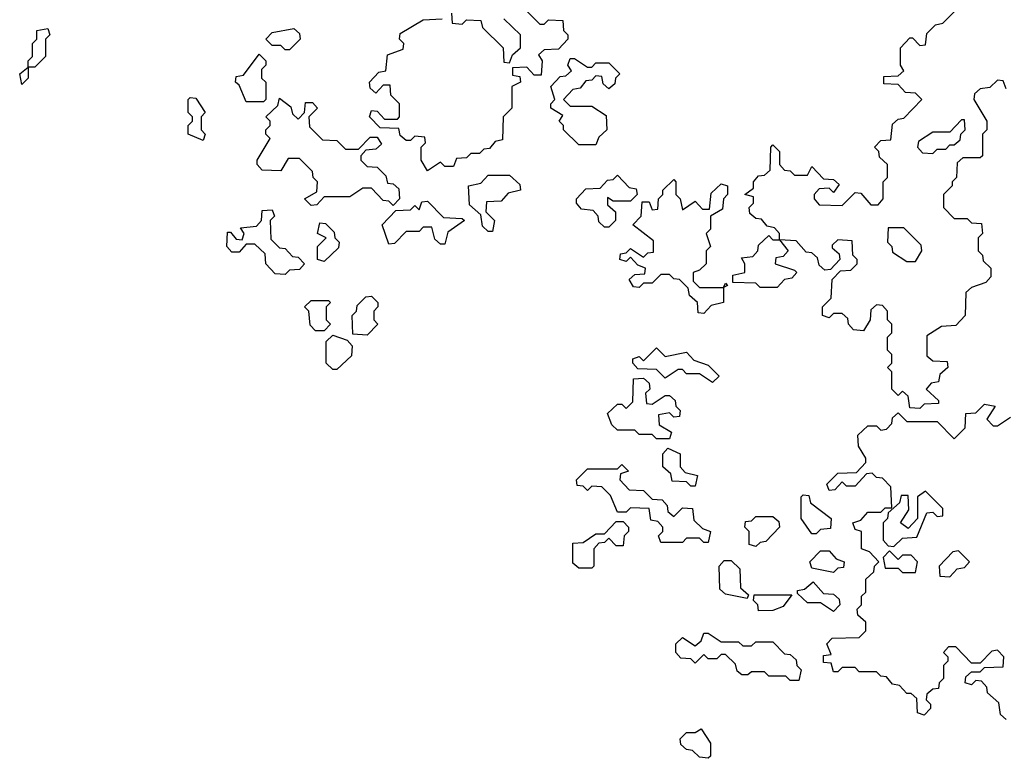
# Model space of a CAD drawing. Extents: x 2708302 to 2968450, y 494490 to 722710.
# Tile 72 of 256: x 2798400 to 2800681, y 635440 to 637150. Entities that reach past the tile are written whole.
import ezdxf

# ---------------------------------------------------------------- set-up
doc = ezdxf.new("R2010")
doc.units = 0

msp = doc.modelspace()

# ---------------------------------------------------------------- linework, layer by layer
at = {"layer": '0CON20XD'}
for points in [[(2799345, 636800), (2799330, 636825), (2799330, 636855), (2799340, 636865), (2799338.3, 636878.3), (2799315, 636880), (2799305, 636870), (2799295, 636870), (2799281.7, 636881.7), (2799278.3, 636898.3), (2799235, 636900), (2799210, 636925), (2799215, 636940), (2799228.3, 636938.3), (2799245, 636920), (2799275, 636920), (2799280, 636925), (2799280, 636955), (2799260, 636975), (2799258.3, 636998.3), (2799241.7, 636998.3), (2799225, 636980), (2799211.7, 636991.7), (2799210, 637005), (2799231.7, 637028.3), (2799248.3, 637031.7), (2799251.7, 637068.3), (2799288.3, 637081.7), (2799290, 637095), (2799280, 637105), (2799281.7, 637118.3), (2799335, 637150), (2799378.3, 637151.7)], [(2799575, 637170), (2799605, 637140), (2799615, 637140), (2799625, 637150), (2799658.3, 637148.3), (2799660, 637125), (2799670, 637115), (2799670, 637105), (2799648.3, 637081.7), (2799615, 637080), (2799601.7, 637068.3), (2799610, 637055), (2799608.3, 637021.7), (2799591.7, 637021.7), (2799575, 637040), (2799541.7, 637038.3), (2799541.7, 637021.7), (2799558.3, 637018.3), (2799560, 637005), (2799540, 636995), (2799540, 636945), (2799520, 636925), (2799518.3, 636871.7), (2799501.7, 636868.3), (2799488.3, 636851.7), (2799475, 636850), (2799465, 636840), (2799445, 636840), (2799435, 636830), (2799411.7, 636828.3), (2799405, 636810), (2799385, 636810), (2799375, 636820), (2799345, 636800)], [(2799400, 637165), (2799401.7, 637141.7), (2799425, 637140), (2799435, 637150), (2799468.3, 637148.3), (2799471.7, 637131.7), (2799520, 637085), (2799521.7, 637051.7), (2799535, 637050), (2799541.7, 637068.3), (2799560, 637085), (2799560, 637115), (2799521.7, 637151.7)], [(2800485, 636250), (2800461.7, 636251.7), (2800458.3, 636278.3), (2800445, 636290), (2800435, 636280), (2800420, 636295), (2800420, 636335), (2800410, 636345), (2800420, 636355), (2800420, 636375), (2800410, 636385), (2800410, 636415), (2800420, 636425), (2800420, 636445), (2800410, 636455), (2800410, 636475), (2800398.3, 636488.3), (2800385, 636490), (2800371.7, 636478.3), (2800370, 636455), (2800355, 636430), (2800331.7, 636431.7), (2800320, 636445), (2800318.3, 636458.3), (2800305, 636470), (2800285, 636470), (2800275, 636460), (2800260, 636465), (2800260, 636485), (2800280, 636505), (2800281.7, 636548.3), (2800301.7, 636568.3), (2800325, 636570), (2800340, 636585), (2800340, 636595), (2800330, 636605), (2800328.3, 636638.3), (2800295, 636640), (2800281.7, 636628.3), (2800281.7, 636621.7), (2800298.3, 636608.3), (2800300, 636595), (2800278.3, 636571.7), (2800265, 636570), (2800251.7, 636581.7), (2800248.3, 636598.3), (2800235, 636610), (2800221.7, 636611.7), (2800198.3, 636638.3), (2800160, 636640), (2800180, 636615), (2800168.3, 636601.7), (2800151.7, 636598.3), (2800150, 636585), (2800195, 636570), (2800200, 636565), (2800188.3, 636551.7), (2800171.7, 636548.3), (2800155, 636530), (2800115, 636530), (2800105, 636540), (2800051.7, 636541.7), (2800051.7, 636558.3), (2800080, 636565), (2800080, 636585), (2800071.7, 636598.3), (2800098.3, 636601.7), (2800110, 636615), (2800111.7, 636628.3), (2800135, 636650), (2800145, 636640), (2800160, 636640), (2800160, 636655), (2800148.3, 636668.3), (2800131.7, 636671.7), (2800118.3, 636688.3), (2800105, 636690), (2800091.7, 636701.7), (2800090, 636715), (2800100, 636725), (2800100, 636740), (2800080, 636745), (2800100, 636760), (2800100, 636775), (2800111.7, 636788.3), (2800125, 636790), (2800138.3, 636801.7), (2800140, 636855), (2800145, 636860), (2800160, 636845), (2800160, 636815), (2800171.7, 636801.7), (2800185, 636800), (2800195, 636790), (2800225, 636790), (2800235, 636810), (2800261.7, 636781.7), (2800285, 636780), (2800298.3, 636768.3), (2800285, 636750), (2800275, 636760), (2800251.7, 636758.3), (2800240, 636745), (2800240, 636735), (2800251.7, 636721.7), (2800305, 636720), (2800335, 636750), (2800348.3, 636748.3), (2800371.7, 636721.7), (2800388.3, 636721.7), (2800400, 636735), (2800400, 636775), (2800410, 636785), (2800410, 636815), (2800391.7, 636831.7), (2800390, 636845), (2800380, 636855), (2800395, 636870), (2800418.3, 636871.7), (2800421.7, 636908.3), (2800435, 636920), (2800448.3, 636921.7), (2800490, 636965), (2800475, 636980), (2800451.7, 636981.7), (2800435, 637000), (2800401.7, 637001.7), (2800401.7, 637018.3), (2800435, 637020), (2800448.3, 637031.7), (2800440, 637045), (2800440, 637085), (2800461.7, 637108.3), (2800468.3, 637108.3), (2800485, 637090), (2800498.3, 637091.7), (2800501.7, 637118.3), (2800521.7, 637138.3), (2800538.3, 637141.7), (2800568.3, 637171.7)], [(2798405, 637000), (2798400, 637025), (2798420, 637040), (2798420, 637055), (2798430, 637065), (2798430, 637095), (2798440, 637105), (2798440, 637125), (2798465, 637130), (2798470, 637115), (2798460, 637105), (2798460, 637065), (2798435, 637040), (2798420, 637040), (2798420, 637015), (2798405, 637000)], [(2799025, 637080), (2799015, 637080), (2799005, 637090), (2798985, 637090), (2798970, 637105), (2798985, 637120), (2799035, 637130), (2799048.3, 637118.3), (2799050, 637105), (2799025, 637080)], [(2798965, 636960), (2798925, 636960), (2798908.3, 636998.3), (2798900, 637005), (2798901.7, 637018.3), (2798918.3, 637021.7), (2798955, 637070), (2798970, 637055), (2798970, 637045), (2798960, 637035), (2798960, 637015), (2798970, 637005), (2798970, 636965), (2798965, 636960)], [(2799735, 636860), (2799695, 636860), (2799660, 636895), (2799660, 636905), (2799650, 636915), (2799658.3, 636928.3), (2799630, 636945), (2799630, 636955), (2799640, 636965), (2799630, 636995), (2799651.7, 637018.3), (2799665, 637020), (2799678.3, 637031.7), (2799670, 637045), (2799675, 637060), (2799685, 637060), (2799715, 637040), (2799725, 637040), (2799735, 637050), (2799765, 637050), (2799790, 637025), (2799780, 637015), (2799778.3, 637001.7), (2799765, 636990), (2799751.7, 637001.7), (2799748.3, 637018.3), (2799735, 637020), (2799725, 637010), (2799711.7, 637008.3), (2799698.3, 636991.7), (2799681.7, 636988.3), (2799660, 636965), (2799675, 636950), (2799725, 636950), (2799758.3, 636928.3), (2799760, 636895), (2799741.7, 636878.3), (2799735, 636860)], [(2800685, 636990), (2800678.3, 637008.3), (2800665, 637010), (2800647, 636993), (2800625, 636990), (2800611.7, 636978.3), (2800610, 636965), (2800640, 636915), (2800640, 636895), (2800630, 636885), (2800630, 636835), (2800625, 636830), (2800585, 636830), (2800571.7, 636818.3), (2800570, 636785), (2800560, 636775), (2800560, 636765), (2800540, 636745), (2800540, 636715), (2800565, 636690), (2800595, 636690), (2800605, 636680), (2800628.3, 636678.3), (2800630, 636655), (2800620, 636645), (2800620, 636615), (2800630, 636605), (2800631.7, 636591.7), (2800650, 636575), (2800650, 636555), (2800638.3, 636541.7), (2800605, 636530), (2800591.7, 636518.3), (2800590, 636465), (2800568.3, 636441.7), (2800535, 636440), (2800501.7, 636418.3), (2800501.7, 636371.7), (2800515, 636360), (2800548.3, 636358.3), (2800550, 636345), (2800531.7, 636328.3), (2800528.3, 636311.7), (2800511.7, 636308.3), (2800500, 636295), (2800528.3, 636268.3), (2800528.3, 636261.7), (2800495, 636260), (2800485, 636250)], [(2798825, 636870), (2798790, 636885), (2798790, 636905), (2798800, 636915), (2798800, 636925), (2798790, 636935), (2798790, 636965), (2798795, 636970), (2798808.3, 636968.3), (2798830, 636935), (2798820, 636925), (2798820, 636895), (2798830, 636885), (2798825, 636870)], [(2799265, 636720), (2799255, 636730), (2799241.7, 636731.7), (2799215, 636760), (2799195, 636760), (2799165, 636740), (2799105, 636740), (2799088.3, 636721.7), (2799075, 636720), (2799060, 636735), (2799088.3, 636751.7), (2799090, 636775), (2799080, 636785), (2799078.3, 636798.3), (2799048.3, 636828.3), (2799021.7, 636828.3), (2799005, 636800), (2798961.7, 636801.7), (2798950, 636815), (2798950, 636825), (2798980, 636875), (2798970, 636885), (2798970, 636895), (2798980, 636905), (2798980, 636915), (2798970, 636925), (2798998.3, 636951.7), (2799001.7, 636968.3), (2799028.3, 636948.3), (2799031.7, 636931.7), (2799045, 636920), (2799060, 636935), (2799061.7, 636958.3), (2799078.3, 636958.3), (2799090, 636945), (2799070, 636925), (2799071.7, 636901.7), (2799101.7, 636871.7), (2799135, 636870), (2799155, 636850), (2799185, 636850), (2799211.7, 636878.3), (2799228.3, 636878.3), (2799238.3, 636861.7), (2799225, 636850), (2799201.7, 636848.3), (2799190, 636835), (2799190, 636825), (2799205, 636810), (2799228.3, 636808.3), (2799248.3, 636788.3), (2799251.7, 636771.7), (2799265, 636770), (2799278.3, 636758.3), (2799280, 636735), (2799265, 636720)], [(2800515, 636840), (2800525, 636850), (2800545, 636850), (2800555, 636860), (2800565, 636860), (2800578.3, 636871.7), (2800580, 636885), (2800590, 636895), (2800588.3, 636918.3), (2800581.7, 636918.3), (2800555, 636890), (2800515, 636890), (2800481.7, 636868.3), (2800480, 636855), (2800491.7, 636841.7), (2800515, 636840)], [(2799495, 636660), (2799485, 636660), (2799471.7, 636671.7), (2799468.3, 636698.3), (2799441.7, 636721.7), (2799440, 636765), (2799468.3, 636771.7), (2799485, 636790), (2799535, 636790), (2799558.3, 636768.3), (2799560, 636755), (2799531.7, 636748.3), (2799515, 636730), (2799481.7, 636728.3), (2799480, 636705), (2799500, 636685), (2799495, 636660)], [(2799765, 636670), (2799755, 636670), (2799741.7, 636681.7), (2799740, 636695), (2799728.3, 636708.3), (2799701.7, 636711.7), (2799690, 636725), (2799690, 636735), (2799711.7, 636758.3), (2799745, 636760), (2799761.7, 636778.3), (2799775, 636780), (2799785, 636790), (2799811.7, 636761.7), (2799828.3, 636758.3), (2799830, 636745), (2799815, 636730), (2799775, 636730), (2799761.7, 636738.3), (2799761.7, 636721.7), (2799780, 636705), (2799780, 636685), (2799765, 636670)], [(2799985, 636470), (2799971.7, 636471.7), (2799970, 636495), (2799951.7, 636511.7), (2799948.3, 636528.3), (2799928.3, 636548.3), (2799915, 636550), (2799905, 636560), (2799885, 636560), (2799865, 636540), (2799845, 636540), (2799835, 636530), (2799821.7, 636531.7), (2799811.7, 636548.3), (2799825, 636560), (2799848.3, 636561.7), (2799850, 636575), (2799831.7, 636581.7), (2799815, 636600), (2799805, 636590), (2799790, 636595), (2799791.7, 636608.3), (2799805, 636610), (2799815, 636620), (2799845, 636600), (2799855, 636610), (2799868.3, 636611.7), (2799868.3, 636638.3), (2799820, 636675), (2799840, 636695), (2799841.7, 636728.3), (2799858.3, 636728.3), (2799865, 636710), (2799878.3, 636711.7), (2799880, 636735), (2799890, 636745), (2799890, 636755), (2799915, 636780), (2799920, 636775), (2799920, 636745), (2799930, 636735), (2799935, 636710), (2799965, 636730), (2799981.7, 636711.7), (2799998.3, 636711.7), (2800001.7, 636748.3), (2800025, 636770), (2800040, 636765), (2800040, 636745), (2800030, 636735), (2800028.3, 636711.7), (2800000, 636695), (2800000, 636665), (2799990, 636655), (2800000, 636625), (2799990, 636615), (2799990, 636585), (2799975, 636570), (2799960, 636565), (2799960, 636545), (2799975, 636530), (2800030, 636530), (2800035, 636540), (2800040, 636535), (2800030, 636530), (2800030, 636495), (2800001.7, 636488.3), (2799985, 636470)], [(2799385, 636630), (2799375, 636630), (2799361.7, 636641.7), (2799355, 636670), (2799335, 636670), (2799325, 636660), (2799295, 636660), (2799268.3, 636631.7), (2799255, 636630), (2799240, 636675), (2799271.7, 636708.3), (2799305, 636710), (2799315, 636720), (2799325, 636710), (2799331.7, 636728.3), (2799345, 636730), (2799381.7, 636691.7), (2799425, 636690), (2799430, 636685), (2799391.7, 636658.3), (2799385, 636630)], [(2799015, 636560), (2798991.7, 636561.7), (2798970, 636585), (2798968.3, 636608.3), (2798945, 636630), (2798925, 636630), (2798908.3, 636611.7), (2798891.7, 636611.7), (2798880, 636625), (2798881.7, 636658.3), (2798888.3, 636658.3), (2798901.7, 636641.7), (2798915, 636640), (2798920, 636655), (2798911.7, 636668.3), (2798948.3, 636671.7), (2798960, 636685), (2798961.7, 636708.3), (2798985, 636710), (2798990, 636695), (2798980, 636685), (2798981.7, 636641.7), (2799001.7, 636621.7), (2799015, 636620), (2799031.7, 636601.7), (2799045, 636600), (2799060, 636585), (2799048.3, 636571.7), (2799025, 636570), (2799015, 636560)], [(2799105, 636590), (2799090, 636595), (2799090, 636625), (2799110, 636645), (2799090, 636655), (2799095, 636680), (2799108.3, 636678.3), (2799128.3, 636658.3), (2799130, 636645), (2799140, 636635), (2799138.3, 636621.7), (2799105, 636590)], [(2800475, 636590), (2800490, 636615), (2800488.3, 636628.3), (2800448.3, 636668.3), (2800411.7, 636668.3), (2800410, 636635), (2800420, 636625), (2800421.7, 636611.7), (2800455, 636590), (2800475, 636590)], [(2799105, 636430), (2799085, 636430), (2799072.5, 636442.5), (2799070, 636475), (2799060, 636485), (2799075, 636500), (2799115, 636500), (2799120, 636495), (2799110, 636485), (2799110, 636455), (2799120, 636445), (2799105, 636430)], [(2799205, 636420), (2799171.7, 636421.7), (2799170, 636465), (2799180, 636475), (2799181.7, 636488.3), (2799201.7, 636508.3), (2799215, 636510), (2799230, 636495), (2799230, 636485), (2799220, 636475), (2799220, 636455), (2799230, 636445), (2799205, 636420)], [(2799135, 636340), (2799125, 636340), (2799110, 636355), (2799110, 636405), (2799125, 636420), (2799158.3, 636408.3), (2799170, 636395), (2799168.3, 636371.7), (2799135, 636340)], [(2800005, 636310), (2799975, 636330), (2799945, 636330), (2799935, 636340), (2799925, 636340), (2799895, 636320), (2799875, 636340), (2799831.7, 636341.7), (2799820, 636355), (2799820, 636365), (2799835, 636370), (2799845, 636360), (2799875, 636390), (2799895, 636370), (2799945, 636380), (2799961.7, 636361.7), (2799995, 636350), (2800020, 636325), (2800005, 636310)], [(2799905, 636180), (2799875, 636180), (2799865, 636190), (2799835, 636190), (2799825, 636200), (2799785, 636200), (2799771.7, 636211.7), (2799761.7, 636238.3), (2799785, 636260), (2799795, 636260), (2799805, 636250), (2799820, 636265), (2799821.7, 636318.3), (2799845, 636320), (2799858.3, 636308.3), (2799860, 636295), (2799850, 636285), (2799851.7, 636261.7), (2799865, 636260), (2799895, 636280), (2799905, 636280), (2799918.3, 636268.3), (2799920, 636255), (2799930, 636245), (2799928.3, 636231.7), (2799915, 636230), (2799905, 636240), (2799880, 636235), (2799881.7, 636211.7), (2799910, 636195), (2799905, 636180)], [(2800685, 635530), (2800671.7, 635541.7), (2800668.3, 635568.3), (2800641.7, 635591.7), (2800640, 635605), (2800628.3, 635618.3), (2800615, 635620), (2800605, 635610), (2800590, 635615), (2800591.7, 635628.3), (2800605, 635640), (2800625, 635640), (2800635, 635650), (2800678.3, 635651.7), (2800680, 635675), (2800665, 635690), (2800651.7, 635688.3), (2800625, 635660), (2800605, 635660), (2800568.3, 635698.3), (2800551.7, 635698.3), (2800540, 635685), (2800550, 635675), (2800550, 635665), (2800540, 635655), (2800540, 635625), (2800530, 635615), (2800528.3, 635601.7), (2800515, 635600), (2800501.7, 635588.3), (2800500, 635575), (2800510, 635565), (2800510, 635555), (2800495, 635540), (2800480, 635545), (2800478.3, 635578.3), (2800465, 635590), (2800455, 635590), (2800438.3, 635608.3), (2800421.7, 635611.7), (2800408.3, 635628.3), (2800395, 635630), (2800385, 635640), (2800345, 635640), (2800335, 635650), (2800305, 635650), (2800295, 635640), (2800285, 635640), (2800280, 635660), (2800261.7, 635661.7), (2800261.7, 635678.3), (2800280, 635680), (2800270, 635705), (2800281.7, 635718.3), (2800345, 635720), (2800360, 635735), (2800360, 635755), (2800341.7, 635771.7), (2800340, 635785), (2800350, 635795), (2800350, 635815), (2800360, 635825), (2800360, 635855), (2800378.3, 635871.7), (2800380, 635885), (2800390, 635895), (2800368.3, 635918.3), (2800350, 635925), (2800350, 635965), (2800335, 635970), (2800330, 635985), (2800348.3, 635991.7), (2800365, 636010), (2800395, 636010), (2800405, 636020), (2800420, 636020), (2800418.3, 636068.3), (2800398.3, 636088.3), (2800385, 636090), (2800375, 636100), (2800361.7, 636098.3), (2800335, 636070), (2800315, 636070), (2800305, 636080), (2800288.3, 636061.7), (2800275, 636060), (2800270, 636075), (2800295, 636100), (2800338.3, 636101.7), (2800360, 636125), (2800360, 636135), (2800343, 636163), (2800341.7, 636188.3), (2800365, 636210), (2800385, 636210), (2800395, 636200), (2800408.3, 636201.7), (2800420, 636215), (2800421.7, 636228.3), (2800435, 636240), (2800455, 636220), (2800525, 636220), (2800565, 636180), (2800590, 636205), (2800591.7, 636238.3), (2800615, 636240), (2800635, 636260), (2800660, 636255), (2800640, 636225), (2800655, 636210), (2800665, 636210), (2800695, 636230)], [(2799965, 636070), (2799955, 636070), (2799945, 636080), (2799911.7, 636081.7), (2799908.3, 636098.3), (2799890, 636115), (2799890, 636145), (2799901.7, 636158.3), (2799930, 636145), (2799930, 636115), (2799941.7, 636101.7), (2799970, 636095), (2799965, 636070)], [(2799995, 635940), (2799985, 635940), (2799975, 635950), (2799945, 635950), (2799935, 635940), (2799885, 635940), (2799880, 635955), (2799890, 635965), (2799890, 635975), (2799878.3, 635988.3), (2799861.7, 635991.7), (2799858.3, 636018.3), (2799815, 636020), (2799805, 636010), (2799785, 636010), (2799768.3, 636048.3), (2799748.3, 636068.3), (2799725, 636070), (2799715, 636060), (2799705, 636070), (2799691.7, 636071.7), (2799690, 636085), (2799715, 636110), (2799785, 636110), (2799795, 636120), (2799810, 636105), (2799791.7, 636098.3), (2799790, 636085), (2799811.7, 636061.7), (2799845, 636060), (2799865, 636040), (2799888.3, 636038.3), (2799900, 636025), (2799901.7, 636011.7), (2799915, 636000), (2799935, 636020), (2799958.3, 636018.3), (2799961.7, 635991.7), (2799981.7, 635971.7), (2800000, 635965), (2799995, 635940)], [(2800425, 635930), (2800445, 635950), (2800478.3, 635951.7), (2800501.7, 636008.3), (2800515, 636010), (2800525, 636000), (2800538.3, 636001.7), (2800538.3, 636018.3), (2800498.3, 636058.3), (2800480, 636045), (2800480, 635995), (2800458.3, 635971.7), (2800440, 635985), (2800460, 636015), (2800458.3, 636048.3), (2800441.7, 636048.3), (2800438.3, 636031.7), (2800411.7, 636008.3), (2800410, 635995), (2800400, 635985), (2800400, 635945), (2800411.7, 635931.7), (2800425, 635930)], [(2800245, 635960), (2800235, 635960), (2800210, 635995), (2800210, 636045), (2800215, 636050), (2800228.3, 636048.3), (2800231.7, 636031.7), (2800280, 635995), (2800278.3, 635971.7), (2800255, 635970), (2800245, 635960)], [(2799725, 635880), (2799695, 635880), (2799681.7, 635891.7), (2799681.7, 635938.3), (2799705, 635940), (2799735, 635960), (2799755, 635960), (2799781.7, 635988.3), (2799798.3, 635988.3), (2799810, 635975), (2799810, 635965), (2799800, 635955), (2799798.3, 635931.7), (2799781.7, 635931.7), (2799765, 635950), (2799755, 635940), (2799741.7, 635938.3), (2799730, 635925), (2799730, 635885), (2799725, 635880)], [(2800105, 635930), (2800090, 635935), (2800090, 635965), (2800080, 635975), (2800081.7, 635988.3), (2800095, 635990), (2800105, 636000), (2800145, 636000), (2800158.3, 635988.3), (2800160, 635975), (2800128.3, 635941.7), (2800115, 635940), (2800105, 635930)], [(2800285, 635870), (2800235, 635880), (2800230, 635895), (2800255, 635920), (2800275, 635920), (2800291.7, 635901.7), (2800310, 635895), (2800308.3, 635881.7), (2800295, 635880), (2800285, 635870)], [(2800475, 635870), (2800480, 635895), (2800465, 635910), (2800445, 635910), (2800435, 635900), (2800415, 635920), (2800400, 635905), (2800405, 635880), (2800435, 635880), (2800445, 635870), (2800475, 635870)], [(2800555, 635860), (2800571.7, 635878.3), (2800588.3, 635881.7), (2800600, 635895), (2800575, 635920), (2800561.7, 635918.3), (2800530, 635885), (2800531.7, 635861.7), (2800555, 635860)], [(2800085, 635810), (2800035, 635820), (2800021.7, 635831.7), (2800020, 635885), (2800031.7, 635898.3), (2800048.3, 635898.3), (2800068.3, 635878.3), (2800070, 635835), (2800088.3, 635818.3), (2800085, 635810)], [(2800285, 635780), (2800255, 635800), (2800225, 635800), (2800201.7, 635821.7), (2800201.7, 635828.3), (2800218.3, 635831.7), (2800238.3, 635848.3), (2800261.7, 635821.7), (2800285, 635820), (2800298.3, 635808.3), (2800300, 635795), (2800285, 635780)], [(2800111.7, 635781.7), (2800110, 635795), (2800100, 635805), (2800101.7, 635818.3), (2800188.3, 635818.3), (2800168.3, 635791.7), (2800145, 635782.5), (2800111.7, 635781.7)], [(2800205, 635620), (2800185, 635620), (2800175, 635630), (2800135, 635630), (2800125, 635640), (2800095, 635640), (2800087, 635633), (2800073, 635633), (2800061.7, 635641.7), (2800058.3, 635658.3), (2800035, 635680), (2800025, 635680), (2800015, 635670), (2799995, 635670), (2799985, 635680), (2799965, 635660), (2799955, 635670), (2799931.7, 635671.7), (2799920, 635685), (2799920, 635705), (2799935, 635720), (2799965, 635700), (2799978.3, 635711.7), (2799985, 635730), (2799995, 635730), (2800025, 635710), (2800065, 635710), (2800075, 635700), (2800095, 635700), (2800105, 635710), (2800145, 635710), (2800171.7, 635681.7), (2800185, 635680), (2800198.3, 635668.3), (2800200, 635655), (2800210, 635645), (2800205, 635620)], [(2799995, 635440), (2799975, 635442.5), (2799958.3, 635458.3), (2799945, 635460), (2799931.7, 635471.7), (2799930, 635485), (2799945, 635500), (2799965, 635500), (2799978.3, 635508.3), (2800000, 635475), (2800000, 635445), (2799995, 635440)]]:
    msp.add_lwpolyline(points, dxfattribs=at)

doc.saveas('drawing.dxf')
